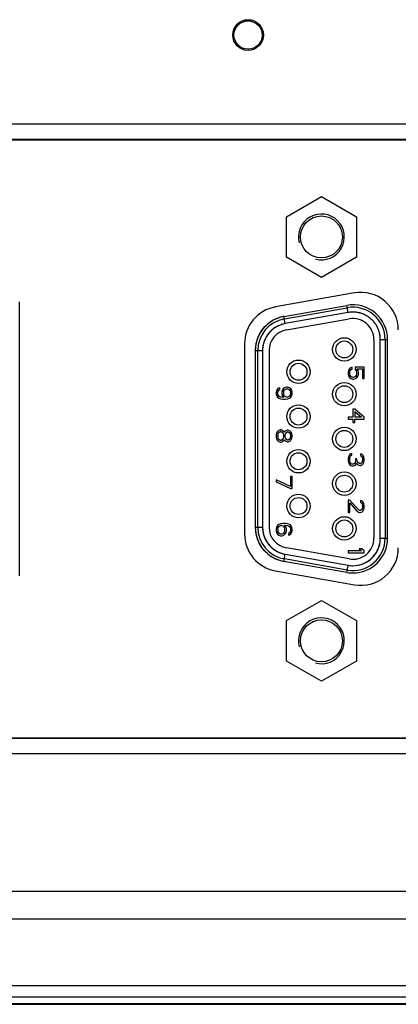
# Model space of a CAD drawing. Header units: millimetres. Extents: x 26 to 1030, y 460 to 962.
# Tile 3 of 15: x 134 to 157, y 522 to 583. Entities that reach past the tile are written whole.
import ezdxf

# ---------------------------------------------------------------- set-up
doc = ezdxf.new("R2010")
doc.units = ezdxf.units.MM
doc.header["$LTSCALE"] = 65.395
doc.layers.add('00_COMPONENTS', color=7, linetype='CONTINUOUS')

msp = doc.modelspace()

# ---------------------------------------------------------------- linework, layer by layer
at = {"layer": '00_COMPONENTS'}
for p, q in [((48.65, 576.95), (181.493, 576.95)), ((96.533, 575.995), (181.493, 575.995)), ((181.493, 575.95), (96.586, 575.95)), ((150.057, 571.2), (152.222, 572.45)), ((152.222, 572.45), (154.387, 571.2)), ((150.057, 568.7), (150.057, 571.2)), ((154.387, 571.2), (154.387, 568.7)), ((152.222, 567.45), (150.057, 568.7)), ((154.387, 568.7), (152.222, 567.45)), ((154.269, 566.482), (149.369, 565.618)), ((133.514, 548.975), (133.514, 565.925)), ((149.898, 565.029), (153.798, 565.717)), ((153.877, 565.274), (153.798, 565.717)), ((149.977, 564.586), (149.898, 565.029)), ((149.924, 564.882), (153.824, 565.569)), ((153.877, 565.274), (149.977, 564.586)), ((149.728, 564.523), (149.724, 564.521)), ((149.728, 564.523), (149.724, 564.522)), ((150.046, 564.192), (153.946, 564.88)), ((148.348, 563.872), (148.351, 563.877)), ((148.348, 563.872), (148.351, 563.877)), ((147.454, 563.336), (147.454, 551.564)), ((155.472, 563.6), (155.472, 551.3)), ((155.872, 563.6), (156.322, 563.6)), ((155.872, 551.3), (155.872, 563.6)), ((156.172, 563.6), (156.172, 551.3)), ((156.322, 551.3), (156.322, 563.6)), ((148.122, 562.912), (148.572, 562.912)), ((148.122, 562.912), (148.122, 551.987)), ((148.272, 551.987), (148.272, 562.912)), ((148.572, 562.912), (148.572, 551.987)), ((148.972, 562.912), (148.972, 551.987)), ((153.893, 561.691), (153.872, 561.587)), ((153.872, 561.587), (153.872, 561.462)), ((153.872, 561.462), (153.893, 561.358)), ((153.957, 561.795), (153.893, 561.691)), ((153.893, 561.358), (153.957, 561.253)), ((154.042, 561.858), (153.957, 561.795)), ((153.978, 561.587), (153.999, 561.67)), ((153.978, 561.462), (153.978, 561.587)), ((153.999, 561.378), (153.978, 561.462)), ((153.999, 561.67), (154.042, 561.733)), ((154.042, 561.316), (153.999, 561.378)), ((154.127, 561.899), (154.042, 561.858)), ((154.042, 561.733), (154.127, 561.774)), ((154.127, 561.774), (154.127, 561.899)), ((154.872, 561.899), (154.319, 561.899)), ((154.319, 561.899), (154.319, 561.753)), ((154.319, 561.753), (154.382, 561.67)), ((154.382, 561.378), (154.34, 561.316)), ((154.382, 561.67), (154.404, 561.587)), ((154.404, 561.462), (154.382, 561.378)), ((154.404, 561.587), (154.404, 561.462)), ((154.425, 561.795), (154.765, 561.795)), ((154.489, 561.691), (154.425, 561.795)), ((154.425, 561.253), (154.489, 561.358)), ((154.51, 561.587), (154.489, 561.691)), ((154.489, 561.358), (154.51, 561.462)), ((154.51, 561.462), (154.51, 561.587)), ((154.765, 561.795), (154.765, 561.191)), ((154.872, 561.191), (154.872, 561.899)), ((153.957, 561.253), (154.042, 561.191)), ((154.106, 561.274), (154.042, 561.316)), ((154.042, 561.191), (154.148, 561.149)), ((154.17, 561.253), (154.106, 561.274)), ((154.148, 561.149), (154.233, 561.149)), ((154.212, 561.253), (154.17, 561.253)), ((154.276, 561.274), (154.212, 561.253)), ((154.233, 561.149), (154.34, 561.191)), ((154.34, 561.316), (154.276, 561.274)), ((154.34, 561.191), (154.425, 561.253)), ((154.765, 561.191), (154.872, 561.191)), ((149.432, 560.427), (149.41, 560.322)), ((149.41, 560.322), (149.41, 560.239)), ((149.41, 560.239), (149.432, 560.135)), ((149.495, 560.531), (149.432, 560.427)), ((149.432, 560.135), (149.495, 560.031)), ((149.58, 560.593), (149.495, 560.531)), ((149.517, 560.343), (149.538, 560.406)), ((149.517, 560.218), (149.517, 560.343)), ((149.538, 560.156), (149.517, 560.218)), ((149.538, 560.406), (149.58, 560.468)), ((149.58, 560.093), (149.538, 560.156)), ((149.644, 560.614), (149.58, 560.593)), ((149.58, 560.468), (149.644, 560.51)), ((149.644, 560.51), (149.644, 560.614)), ((149.793, 560.447), (149.772, 560.343)), ((149.772, 560.343), (149.772, 560.239)), ((149.772, 560.239), (149.793, 560.135)), ((149.857, 560.552), (149.793, 560.447)), ((149.793, 560.135), (149.878, 560.01)), ((149.942, 560.614), (149.857, 560.552)), ((149.878, 560.364), (149.9, 560.427)), ((149.878, 560.364), (149.878, 560.218)), ((149.9, 560.156), (149.878, 560.218)), ((149.9, 560.427), (149.942, 560.489)), ((149.942, 560.093), (149.9, 560.156)), ((150.049, 560.656), (149.942, 560.614)), ((149.942, 560.489), (150.006, 560.531)), ((150.006, 560.531), (150.07, 560.552)), ((150.134, 560.656), (150.049, 560.656)), ((150.112, 560.552), (150.07, 560.552)), ((150.112, 560.552), (150.176, 560.531)), ((150.24, 560.614), (150.134, 560.656)), ((150.176, 560.531), (150.24, 560.489)), ((150.325, 560.552), (150.24, 560.614)), ((150.24, 560.489), (150.283, 560.427)), ((150.283, 560.156), (150.24, 560.093)), ((150.283, 560.427), (150.304, 560.364)), ((150.304, 560.218), (150.283, 560.156)), ((150.304, 560.364), (150.304, 560.218)), ((150.389, 560.447), (150.325, 560.552)), ((150.325, 560.031), (150.389, 560.135)), ((150.41, 560.343), (150.389, 560.447)), ((150.389, 560.135), (150.41, 560.239)), ((150.41, 560.239), (150.41, 560.343)), ((149.495, 560.031), (149.58, 559.968)), ((149.644, 560.052), (149.58, 560.093)), ((149.58, 559.968), (149.687, 559.927)), ((149.708, 560.031), (149.644, 560.052)), ((149.687, 559.927), (149.836, 559.906)), ((149.836, 560.01), (149.708, 560.031)), ((149.878, 560.01), (149.836, 560.01)), ((149.836, 559.906), (149.985, 559.906)), ((150.006, 560.052), (149.942, 560.093)), ((149.985, 559.906), (150.134, 559.927)), ((150.07, 560.031), (150.006, 560.052)), ((150.112, 560.031), (150.07, 560.031)), ((150.176, 560.052), (150.112, 560.031)), ((150.134, 559.927), (150.24, 559.968)), ((150.24, 560.093), (150.176, 560.052)), ((150.24, 559.968), (150.325, 560.031)), ((154.297, 559.299), (154.17, 559.299)), ((154.17, 559.299), (154.17, 558.799)), ((154.872, 558.799), (154.297, 559.299)), ((154.297, 559.153), (154.702, 558.799)), ((154.297, 559.153), (154.297, 558.799)), ((154.17, 558.799), (153.872, 558.799)), ((153.872, 558.799), (153.872, 558.674)), ((153.872, 558.674), (154.17, 558.674)), ((154.17, 558.674), (154.17, 558.466)), ((154.17, 558.466), (154.297, 558.466)), ((154.702, 558.799), (154.297, 558.799)), ((154.297, 558.674), (154.872, 558.674)), ((154.297, 558.466), (154.297, 558.674)), ((154.872, 558.674), (154.872, 558.799)), ((149.432, 557.797), (149.41, 557.693)), ((149.41, 557.693), (149.41, 557.568)), ((149.495, 557.901), (149.432, 557.797)), ((149.559, 557.964), (149.495, 557.901)), ((149.517, 557.672), (149.538, 557.756)), ((149.538, 557.756), (149.58, 557.839)), ((149.666, 558.006), (149.559, 557.964)), ((149.58, 557.839), (149.666, 557.901)), ((149.729, 558.006), (149.666, 558.006)), ((149.729, 557.901), (149.666, 557.901)), ((149.836, 557.964), (149.729, 558.006)), ((149.729, 557.901), (149.815, 557.839)), ((149.815, 557.839), (149.857, 557.756)), ((149.9, 557.881), (149.836, 557.964)), ((149.857, 557.756), (149.878, 557.672)), ((149.921, 557.839), (149.9, 557.881)), ((149.942, 557.881), (149.921, 557.839)), ((150.006, 557.943), (149.942, 557.881)), ((149.963, 557.672), (149.985, 557.756)), ((149.985, 557.756), (150.049, 557.839)), ((150.091, 557.985), (150.006, 557.943)), ((150.049, 557.839), (150.112, 557.881)), ((150.155, 557.985), (150.091, 557.985)), ((150.155, 557.881), (150.112, 557.881)), ((150.261, 557.943), (150.155, 557.985)), ((150.155, 557.881), (150.219, 557.839)), ((150.219, 557.839), (150.283, 557.756)), ((150.325, 557.881), (150.261, 557.943)), ((150.283, 557.756), (150.304, 557.672)), ((150.389, 557.776), (150.325, 557.881)), ((150.41, 557.672), (150.389, 557.776)), ((149.41, 557.568), (149.432, 557.464)), ((149.432, 557.464), (149.495, 557.36)), ((149.495, 557.36), (149.559, 557.297)), ((149.517, 557.672), (149.517, 557.589)), ((149.538, 557.506), (149.517, 557.589)), ((149.58, 557.422), (149.538, 557.506)), ((149.559, 557.297), (149.666, 557.256)), ((149.666, 557.36), (149.58, 557.422)), ((149.729, 557.36), (149.666, 557.36)), ((149.666, 557.256), (149.729, 557.256)), ((149.815, 557.422), (149.729, 557.36)), ((149.729, 557.256), (149.836, 557.297)), ((149.857, 557.506), (149.815, 557.422)), ((149.836, 557.297), (149.9, 557.381)), ((149.878, 557.589), (149.857, 557.506)), ((149.878, 557.672), (149.878, 557.589)), ((149.9, 557.381), (149.921, 557.422)), ((149.921, 557.422), (149.942, 557.381)), ((149.942, 557.381), (150.006, 557.318)), ((149.963, 557.672), (149.963, 557.589)), ((149.985, 557.506), (149.963, 557.589)), ((150.049, 557.422), (149.985, 557.506)), ((150.006, 557.318), (150.091, 557.276)), ((150.112, 557.381), (150.049, 557.422)), ((150.091, 557.276), (150.155, 557.276)), ((150.155, 557.381), (150.112, 557.381)), ((150.219, 557.422), (150.155, 557.381)), ((150.155, 557.276), (150.261, 557.318)), ((150.283, 557.506), (150.219, 557.422)), ((150.261, 557.318), (150.325, 557.381)), ((150.304, 557.589), (150.283, 557.506)), ((150.304, 557.672), (150.304, 557.589)), ((150.325, 557.381), (150.389, 557.485)), ((150.389, 557.485), (150.41, 557.589)), ((150.41, 557.589), (150.41, 557.672)), ((153.978, 556.479), (153.936, 556.416)), ((154.042, 556.52), (153.978, 556.479)), ((154.106, 556.541), (154.042, 556.52)), ((154.106, 556.437), (154.106, 556.541)), ((154.723, 556.499), (154.638, 556.52)), ((154.638, 556.52), (154.638, 556.416)), ((154.808, 556.416), (154.723, 556.499)), ((153.893, 556.333), (153.872, 556.249)), ((153.872, 556.249), (153.872, 556.083)), ((153.872, 556.083), (153.893, 555.999)), ((153.936, 556.416), (153.893, 556.333)), ((153.893, 555.999), (153.936, 555.916)), ((153.936, 555.916), (153.978, 555.854)), ((153.978, 556.229), (153.999, 556.333)), ((153.978, 556.104), (153.978, 556.229)), ((153.999, 555.999), (153.978, 556.104)), ((153.999, 556.333), (154.021, 556.374)), ((154.021, 555.958), (153.999, 555.999)), ((154.021, 556.374), (154.063, 556.416)), ((154.063, 555.916), (154.021, 555.958)), ((154.063, 556.416), (154.106, 556.437)), ((154.106, 555.895), (154.063, 555.916)), ((154.191, 555.895), (154.106, 555.895)), ((154.276, 555.937), (154.191, 555.895)), ((154.319, 555.999), (154.276, 555.937)), ((154.34, 556.124), (154.319, 555.999)), ((154.425, 556.208), (154.34, 556.208)), ((154.34, 556.208), (154.34, 556.124)), ((154.34, 555.854), (154.382, 555.958)), ((154.382, 555.958), (154.446, 555.874)), ((154.425, 556.124), (154.425, 556.208)), ((154.468, 555.999), (154.425, 556.124)), ((154.446, 555.874), (154.51, 555.833)), ((154.51, 555.958), (154.468, 555.999)), ((154.595, 555.916), (154.51, 555.958)), ((154.638, 555.916), (154.595, 555.916)), ((154.638, 556.416), (154.702, 556.374)), ((154.702, 555.958), (154.638, 555.916)), ((154.702, 556.374), (154.744, 556.312)), ((154.744, 556.02), (154.702, 555.958)), ((154.723, 555.833), (154.808, 555.916)), ((154.744, 556.312), (154.765, 556.208)), ((154.765, 556.124), (154.744, 556.02)), ((154.765, 556.208), (154.765, 556.124)), ((154.85, 556.333), (154.808, 556.416)), ((154.808, 555.916), (154.85, 555.999)), ((154.872, 556.187), (154.85, 556.333)), ((154.85, 555.999), (154.872, 556.145)), ((154.872, 556.145), (154.872, 556.187)), ((153.978, 555.854), (154.042, 555.812)), ((154.042, 555.812), (154.106, 555.791)), ((154.106, 555.791), (154.191, 555.791)), ((154.191, 555.791), (154.276, 555.812)), ((154.276, 555.812), (154.34, 555.854)), ((154.51, 555.833), (154.595, 555.812)), ((154.595, 555.812), (154.638, 555.812)), ((154.638, 555.812), (154.723, 555.833)), ((150.304, 554.499), (149.41, 554.916)), ((149.41, 554.916), (149.41, 554.791)), ((149.41, 554.791), (150.304, 554.374)), ((150.41, 555.124), (150.304, 555.124)), ((150.304, 555.124), (150.304, 554.499)), ((150.41, 554.374), (150.41, 555.124)), ((150.304, 554.374), (150.41, 554.374)), ((153.978, 553.65), (153.872, 553.65)), ((153.872, 553.65), (153.872, 552.9)), ((154.51, 553.066), (153.978, 553.65)), ((153.978, 553.483), (154.446, 552.962)), ((153.978, 552.9), (153.978, 553.483)), ((154.723, 553.608), (154.638, 553.629)), ((154.638, 553.629), (154.638, 553.525)), ((154.638, 553.525), (154.702, 553.483)), ((154.702, 553.483), (154.744, 553.421)), ((154.808, 553.525), (154.723, 553.608)), ((154.85, 553.441), (154.808, 553.525)), ((154.872, 553.296), (154.85, 553.441)), ((153.872, 552.9), (153.978, 552.9)), ((154.446, 552.962), (154.51, 552.921)), ((154.595, 553.025), (154.51, 553.066)), ((154.51, 552.921), (154.595, 552.9)), ((154.638, 553.025), (154.595, 553.025)), ((154.595, 552.9), (154.638, 552.9)), ((154.702, 553.066), (154.638, 553.025)), ((154.638, 552.9), (154.723, 552.921)), ((154.744, 553.129), (154.702, 553.066)), ((154.723, 552.921), (154.808, 553.004)), ((154.744, 553.421), (154.765, 553.316)), ((154.765, 553.233), (154.744, 553.129)), ((154.765, 553.316), (154.765, 553.233)), ((154.808, 553.004), (154.85, 553.087)), ((154.85, 553.087), (154.872, 553.212)), ((154.872, 553.212), (154.872, 553.296)), ((148.122, 551.987), (148.572, 551.987)), ((149.432, 551.976), (149.41, 551.872)), ((149.41, 551.872), (149.41, 551.768)), ((149.41, 551.768), (149.432, 551.664)), ((149.495, 552.08), (149.432, 551.976)), ((149.432, 551.664), (149.495, 551.559)), ((149.58, 552.143), (149.495, 552.08)), ((149.517, 551.893), (149.538, 551.955)), ((149.517, 551.893), (149.517, 551.747)), ((149.538, 551.684), (149.517, 551.747)), ((149.538, 551.955), (149.58, 552.018)), ((149.58, 551.622), (149.538, 551.684)), ((149.687, 552.184), (149.58, 552.143)), ((149.58, 552.018), (149.644, 552.059)), ((149.644, 551.58), (149.58, 551.622)), ((149.644, 552.059), (149.708, 552.08)), ((149.836, 552.205), (149.687, 552.184)), ((149.772, 552.08), (149.708, 552.08)), ((149.772, 552.08), (149.836, 552.059)), ((149.985, 552.205), (149.836, 552.205)), ((149.836, 552.059), (149.878, 552.018)), ((149.878, 551.622), (149.836, 551.58)), ((149.878, 552.018), (149.921, 551.955)), ((149.921, 551.684), (149.878, 551.622)), ((149.921, 551.955), (149.942, 551.893)), ((149.942, 551.747), (149.921, 551.684)), ((149.942, 552.101), (149.985, 552.101)), ((150.027, 551.976), (149.942, 552.101)), ((149.942, 551.893), (149.942, 551.747)), ((149.963, 551.559), (150.027, 551.664)), ((150.134, 552.184), (149.985, 552.205)), ((149.985, 552.101), (150.112, 552.08)), ((150.049, 551.872), (150.027, 551.976)), ((150.027, 551.664), (150.049, 551.768)), ((150.049, 551.768), (150.049, 551.872)), ((150.112, 552.08), (150.176, 552.059)), ((150.24, 552.143), (150.134, 552.184)), ((150.176, 552.059), (150.24, 552.018)), ((150.24, 551.643), (150.176, 551.601)), ((150.176, 551.601), (150.176, 551.497)), ((150.325, 552.08), (150.24, 552.143)), ((150.24, 552.018), (150.283, 551.955)), ((150.283, 551.705), (150.24, 551.643)), ((150.283, 551.955), (150.304, 551.893)), ((150.304, 551.768), (150.283, 551.705)), ((150.304, 551.893), (150.304, 551.768)), ((150.389, 551.976), (150.325, 552.08)), ((150.325, 551.58), (150.389, 551.684)), ((150.41, 551.872), (150.389, 551.976)), ((150.389, 551.684), (150.41, 551.789)), ((150.41, 551.789), (150.41, 551.872)), ((149.495, 551.559), (149.58, 551.497)), ((149.58, 551.497), (149.687, 551.455)), ((149.708, 551.559), (149.644, 551.58)), ((149.687, 551.455), (149.793, 551.455)), ((149.772, 551.559), (149.708, 551.559)), ((149.836, 551.58), (149.772, 551.559)), ((149.793, 551.455), (149.9, 551.497)), ((149.9, 551.497), (149.963, 551.559)), ((150.176, 551.497), (150.24, 551.518)), ((150.24, 551.518), (150.325, 551.58)), ((155.872, 551.3), (156.322, 551.3)), ((153.946, 550.019), (150.046, 550.707)), ((154.702, 550.525), (153.872, 550.525)), ((153.872, 550.525), (153.872, 550.4)), ((153.872, 550.4), (154.872, 550.4)), ((154.723, 550.65), (154.553, 550.65)), ((154.553, 550.65), (154.702, 550.525)), ((154.872, 550.525), (154.723, 550.65)), ((154.872, 550.4), (154.872, 550.525)), ((148.992, 550.26), (148.988, 550.263)), ((148.992, 550.26), (148.988, 550.263)), ((149.624, 549.937), (149.619, 549.939)), ((149.624, 549.937), (149.619, 549.939)), ((149.898, 549.87), (149.977, 550.313)), ((153.798, 549.182), (149.898, 549.87)), ((153.824, 549.33), (149.924, 550.018)), ((149.977, 550.313), (153.877, 549.626)), ((149.369, 549.281), (154.269, 548.417)), ((153.798, 549.182), (153.877, 549.626)), ((150.057, 546.2), (152.222, 547.45)), ((152.222, 547.45), (154.387, 546.2)), ((150.057, 543.7), (150.057, 546.2)), ((154.387, 546.2), (154.387, 543.7)), ((152.222, 542.45), (150.057, 543.7)), ((154.387, 543.7), (152.222, 542.45)), ((97.422, 538.95), (181.493, 538.95)), ((181.493, 538.904), (97.422, 538.904)), ((181.493, 537.95), (97.422, 537.95)), ((45.496, 529.444), (196.148, 529.444)), ((45.496, 527.747), (196.148, 527.747)), ((194.707, 523.599), (46.936, 523.599)), ((199.82, 522.471), (41.823, 522.471)), ((42.064, 522.45), (199.579, 522.45)), ((194.707, 522.899), (46.936, 522.899))]:
    msp.add_line(p, q, dxfattribs=at)
for centre, radius in [((147.672, 582.45), 0.95), ((147.672, 582.45), 0.874), ((152.222, 569.95), 1.3), ((153.642, 562.99), 0.725), ((153.642, 562.99), 0.525), ((150.802, 561.605), 0.725), ((150.802, 561.605), 0.525), ((153.642, 560.22), 0.725), ((153.642, 560.22), 0.525), ((150.802, 558.835), 0.725), ((150.802, 558.835), 0.525), ((153.642, 557.45), 0.725), ((153.642, 557.45), 0.525), ((150.802, 556.065), 0.725), ((150.802, 556.065), 0.525), ((153.642, 554.68), 0.725), ((153.642, 554.68), 0.525), ((150.802, 553.295), 0.725), ((150.802, 553.295), 0.525), ((153.642, 551.91), 0.725), ((153.642, 551.91), 0.525), ((152.222, 544.95), 1.3)]:
    msp.add_circle(centre, radius, dxfattribs=at)
for centre, radius, start, end in [((152.222, 569.95), 1.42, 255, 195), ((154.672, 564.2), 2.317, 0, 100), ((149.772, 563.336), 2.317, 100, 180), ((154.172, 563.6), 2.15, 0, 100), ((150.272, 562.912), 2.15, 100, 120), ((150.262, 562.95), 2.111, 99.91138, 103.3705), ((154.172, 563.6), 2, 0, 100), ((154.162, 563.725), 1.575, 96.90359, 100.45064), ((154.173, 563.617), 1.683, 96.81391, 100.13276), ((154.173, 563.611), 1.689, 95.0399, 96.81526), ((154.166, 563.692), 1.608, 95.0445, 96.90961), ((154.168, 563.672), 1.629, 93.25514, 95.04476), ((154.174, 563.61), 1.69, 93.31572, 95.04005), ((154.173, 563.612), 1.688, 91.31889, 93.31593), ((154.169, 563.653), 1.648, 91.20888, 93.2548), ((154.173, 563.617), 1.683, 88.30172, 91.31895), ((154.17, 563.632), 1.668, 88.16176, 91.2073), ((154.169, 563.62), 1.68, 87.21266, 88.16437), ((154.173, 563.621), 1.679, 87.34863, 88.30076), ((154.167, 563.591), 1.71, 79.28619, 87.18989), ((154.174, 563.626), 1.674, 79.2693, 87.34425), ((154.162, 563.562), 1.739, 75.49377, 79.2964), ((154.173, 563.626), 1.674, 75.31357, 79.26393), ((154.174, 563.631), 1.669, 74.98407, 75.312), ((154.16, 563.555), 1.746, 75.26898, 75.49612), ((154.16, 563.555), 1.746, 75.02125, 75.26901), ((154.175, 563.631), 1.669, 74.81489, 74.98406), ((154.163, 563.566), 1.735, 71.40722, 75.02494), ((154.178, 563.61), 1.688, 71.38639, 75.10362), ((154.168, 563.581), 1.719, 70.81881, 71.40274), ((154.176, 563.605), 1.694, 70.7957, 71.38837), ((154.175, 563.603), 1.695, 67.08234, 70.79546), ((154.174, 563.597), 1.701, 67.12415, 70.82422), ((154.176, 563.606), 1.693, 66.83063, 67.08164), ((154.181, 563.615), 1.683, 66.86511, 67.11768), ((154.178, 563.61), 1.689, 63.08143, 66.83192), ((154.19, 563.633), 1.662, 63.06223, 66.87212), ((154.181, 563.616), 1.682, 62.15323, 63.07926), ((154.2, 563.654), 1.64, 62.10449, 63.05406), ((154.177, 563.614), 1.685, 54.32934, 62.07002), ((154.185, 563.623), 1.674, 54.35566, 62.15), ((150.272, 562.912), 2.15, 120, 180), ((150.272, 562.912), 2, 100, 180), ((150.272, 562.912), 1.7, 100, 160), ((150.273, 562.911), 2.151, 122.09076, 122.79258), ((150.275, 562.909), 2.154, 119.14154, 122.0903), ((150.275, 562.909), 2.154, 118.80829, 119.14155), ((150.273, 562.912), 2.151, 107.89262, 118.80354), ((150.275, 562.908), 1.705, 117.82883, 122.11648), ((150.273, 562.912), 1.701, 117.52564, 117.82701), ((150.27, 562.917), 1.695, 113.58365, 117.52732), ((150.267, 562.923), 1.688, 112.87175, 113.58082), ((150.27, 562.917), 1.694, 108.80183, 112.86949), ((150.269, 562.922), 2.14, 107.27211, 107.87255), ((150.267, 562.927), 2.134, 103.99367, 107.27337), ((150.27, 562.917), 1.695, 104.51698, 108.65124), ((150.265, 562.936), 2.125, 103.36719, 103.99181), ((150.268, 562.923), 1.689, 104.25202, 104.51476), ((150.266, 562.934), 1.678, 99.92883, 104.25657), ((154.172, 563.6), 1.3, 0, 100), ((154.156, 563.583), 1.723, 53.87757, 54.35493), ((154.184, 563.622), 1.675, 53.85865, 54.3497), ((154.145, 563.568), 1.741, 49.99565, 53.87168), ((154.184, 563.623), 1.674, 49.82841, 53.8592), ((154.145, 563.568), 1.741, 46.28084, 50.005), ((154.182, 563.607), 1.688, 46.26269, 50.10334), ((154.177, 563.602), 1.694, 45.55239, 46.26475), ((154.158, 563.581), 1.723, 45.57519, 46.27559), ((154.172, 563.596), 1.703, 41.72793, 45.58137), ((154.177, 563.602), 1.695, 41.6821, 45.55232), ((154.182, 563.606), 1.688, 37.94378, 41.68244), ((154.201, 563.621), 1.664, 37.93443, 41.72752), ((154.188, 563.611), 1.681, 37.00297, 37.94158), ((154.219, 563.636), 1.641, 36.96477, 37.92631), ((154.185, 563.611), 1.683, 29.13137, 36.93237), ((154.194, 563.615), 1.674, 29.15325, 36.99914), ((154.156, 563.594), 1.717, 28.71574, 29.15463), ((154.192, 563.615), 1.675, 28.69791, 29.1477), ((154.143, 563.588), 1.731, 24.96706, 28.71123), ((154.193, 563.615), 1.674, 24.82743, 28.69849), ((150.279, 562.908), 2.158, 153.46216, 157.11011), ((150.279, 562.908), 2.158, 150.02225, 153.32664), ((150.275, 562.91), 2.154, 149.56568, 150.02139), ((150.282, 562.907), 1.711, 148.82258, 149.11041), ((150.278, 562.909), 1.707, 144.91488, 148.82388), ((150.273, 562.913), 1.7, 144.27814, 144.9125), ((150.264, 562.919), 1.69, 140.07958, 144.2816), ((150.256, 562.926), 1.679, 139.8253, 140.07461), ((150.272, 562.912), 1.3, 100, 180), ((150.263, 562.92), 1.689, 135.94104, 139.82157), ((150.27, 562.914), 1.697, 134.96122, 135.94351), ((150.274, 562.91), 1.703, 131.52131, 134.95987), ((150.275, 562.908), 1.705, 131.06116, 131.52201), ((150.275, 562.908), 1.706, 126.61481, 131.06116), ((150.275, 562.907), 1.706, 122.11633, 126.61198), ((154.134, 563.583), 1.741, 24.80391, 24.97063), ((154.189, 563.605), 1.682, 24.71243, 25.09709), ((154.134, 563.583), 1.741, 24.59926, 24.80392), ((154.139, 563.585), 1.736, 20.91163, 24.60104), ((154.182, 563.601), 1.69, 20.92104, 24.7098), ((154.147, 563.588), 1.727, 20.49338, 20.90892), ((154.178, 563.6), 1.695, 20.49902, 20.92265), ((154.164, 563.595), 1.709, 12.83175, 20.50488), ((154.179, 563.6), 1.693, 12.75439, 20.49916), ((154.189, 563.603), 1.683, 11.76191, 12.74551), ((154.19, 563.601), 1.682, 11.82759, 12.81181), ((154.195, 563.604), 1.677, 8.70994, 11.76296), ((154.198, 563.603), 1.674, 8.76991, 11.82924), ((154.2, 563.605), 1.672, 7.12431, 8.70791), ((154.211, 563.605), 1.661, 7.17348, 8.76831), ((154.194, 563.604), 1.678, 4.7714, 7.12384), ((154.227, 563.607), 1.645, 4.77602, 7.17491), ((150.256, 562.914), 2.134, 172.66818, 176.00758), ((150.261, 562.913), 2.139, 172.31326, 172.66943), ((150.262, 562.913), 2.14, 169.9916, 172.31314), ((150.261, 562.913), 2.139, 168.9938, 169.99156), ((150.259, 562.914), 2.137, 168.42451, 168.99373), ((150.266, 562.912), 2.145, 164.98069, 168.42256), ((150.272, 562.911), 2.15, 164.67107, 164.98187), ((150.278, 562.909), 2.157, 157.38234, 164.66636), ((150.275, 562.91), 2.154, 157.11122, 157.37969), ((150.272, 562.912), 1.7, 160, 180), ((150.267, 562.912), 1.695, 162.36822, 171.04947), ((150.279, 562.908), 1.709, 158.21358, 162.36591), ((150.282, 562.907), 1.711, 157.88849, 158.21449), ((150.282, 562.907), 1.712, 157.67105, 157.88849), ((150.285, 562.905), 1.715, 149.1164, 157.66512), ((154.192, 563.604), 1.68, 3.28369, 4.77179), ((154.245, 563.608), 1.627, 3.23807, 4.77458), ((154.194, 563.604), 1.678, 359.85399, 3.28447), ((154.272, 563.61), 1.6, 359.64642, 3.24404), ((150.233, 562.915), 2.111, 176.44911, 180.08968), ((150.247, 562.915), 2.125, 176.00951, 176.45272), ((150.224, 562.916), 1.652, 176.04466, 180.14789), ((150.241, 562.915), 1.669, 175.39446, 176.05051), ((150.252, 562.914), 1.68, 171.62668, 175.39115), ((150.259, 562.913), 1.687, 171.06191, 171.62907), ((150.272, 551.987), 2.15, 180, 200), ((150.232, 551.984), 2.111, 179.91137, 183.3705), ((150.247, 551.985), 2.125, 183.36719, 183.99181), ((150.256, 551.986), 2.134, 183.99367, 187.27336), ((150.262, 551.986), 2.14, 187.27211, 187.87255), ((150.272, 551.988), 2.151, 187.89262, 198.80354), ((150.272, 551.987), 2, 180, 260), ((150.231, 551.984), 1.659, 179.8689, 184.13613), ((150.272, 551.987), 1.7, 180, 240), ((150.246, 551.984), 1.674, 184.13032, 184.58534), ((150.255, 551.985), 1.684, 184.58859, 188.55169), ((150.261, 551.986), 1.689, 188.54958, 188.79126), ((150.261, 551.986), 1.689, 188.79126, 188.97071), ((150.262, 551.986), 1.69, 188.97076, 190.01289), ((150.261, 551.986), 1.69, 190.01268, 192.8548), ((150.259, 551.986), 1.687, 192.85545, 193.58461), ((150.272, 551.987), 1.3, 180, 260), ((149.772, 551.564), 2.317, 180, 260), ((150.275, 551.99), 2.154, 198.80829, 200.02504), ((150.275, 551.989), 2.153, 200.02497, 202.09054), ((150.272, 551.987), 2.15, 200, 260), ((150.268, 551.988), 1.696, 193.58793, 197.57082), ((150.274, 551.99), 1.703, 197.56868, 197.76174), ((150.283, 551.993), 1.712, 197.77175, 210.86027), ((150.281, 551.992), 1.71, 210.86111, 211.03089), ((150.281, 551.992), 1.71, 211.03088, 211.35389), ((150.277, 551.99), 1.706, 211.35263, 215.00383), ((150.271, 551.985), 1.698, 215.0059, 215.87292), ((150.263, 551.979), 1.688, 215.86984, 219.80379), ((154.172, 551.3), 2, 260, 0), ((154.172, 551.3), 1.3, 260, 360), ((154.172, 551.3), 2.15, 270, 360), ((154.197, 551.296), 1.676, 348.08893, 351.23454), ((154.145, 551.3), 1.727, 348.90784, 351.38907), ((154.146, 551.299), 1.726, 351.38906, 352.34702), ((154.205, 551.295), 1.667, 351.2367, 351.65289), ((154.208, 551.295), 1.664, 351.65284, 352.22969), ((154.145, 551.3), 1.727, 352.34774, 355.29239), ((154.22, 551.293), 1.652, 352.22645, 355.30541), ((154.144, 551.3), 1.728, 355.29226, 356.38759), ((154.238, 551.291), 1.634, 355.30869, 356.46732), ((154.143, 551.3), 1.729, 356.38766, 0.00078), ((154.263, 551.29), 1.609, 356.46019, 0.3424), ((150.254, 551.972), 1.676, 219.80818, 220.05342), ((150.262, 551.979), 1.687, 220.05837, 224.23439), ((150.27, 551.987), 1.698, 224.23094, 224.95374), ((150.275, 551.992), 1.705, 224.95594, 228.7243), ((150.277, 551.995), 1.709, 228.72304, 229.15102), ((150.28, 551.998), 1.713, 229.15685, 237.5932), ((150.278, 551.995), 1.71, 237.59882, 237.88714), ((150.278, 551.995), 1.71, 237.88713, 238.32004), ((150.276, 551.993), 1.707, 238.31916, 242.36802), ((150.272, 551.987), 1.7, 240, 260), ((150.271, 551.982), 1.695, 242.36764, 246.79415), ((150.268, 551.976), 1.689, 246.79927, 251.03948), ((150.268, 551.974), 1.687, 251.03995, 251.71115), ((154.172, 551.3), 1.7, 270, 348.72918), ((154.672, 550.7), 2.317, 260, 0), ((154.191, 551.297), 1.681, 347.40626, 348.0905), ((150.274, 551.991), 2.154, 229.56568, 230.02139), ((150.277, 551.994), 2.158, 230.02225, 233.32664), ((150.277, 551.994), 2.158, 233.46215, 237.11011), ((150.275, 551.99), 2.154, 237.11122, 237.37968), ((150.276, 551.993), 2.157, 237.38234, 244.66637), ((150.273, 551.987), 2.15, 244.67107, 244.98187), ((150.271, 551.982), 2.145, 244.98069, 248.42256), ((150.268, 551.975), 2.137, 248.42451, 248.99373), ((150.269, 551.978), 2.14, 248.99429, 252.31314), ((150.269, 551.977), 2.139, 252.45576, 252.66944), ((150.267, 551.972), 2.134, 252.66818, 256.00758), ((150.266, 551.968), 1.68, 251.70905, 255.34514), ((150.265, 551.963), 2.125, 256.00951, 256.45273), ((150.262, 551.95), 2.111, 256.44911, 260.08968), ((150.263, 551.958), 1.669, 255.34805, 256.09405), ((150.259, 551.942), 1.653, 256.08846, 260.15805), ((154.172, 551.3), 2.15, 260, 270), ((152.222, 544.95), 1.42, 255, 195)]:
    msp.add_arc(centre, radius, start, end, dxfattribs=at)
for points, knots in [([(148.418, 564.001), (148.503, 564.145), (148.707, 564.415), (148.968, 564.629), (149.108, 564.72)], [0, 0, 0, 0, 0.499997, 1, 1, 1, 1]), ([(148.877, 550.351), (148.747, 550.462), (148.511, 550.717), (148.344, 551.021), (148.279, 551.18)], [0, 0, 0, 0, 0.499998, 1, 1, 1, 1]), ([(154.172, 549.599), (154.362, 549.6), (154.747, 549.664), (155.256, 549.948), (155.643, 550.384), (155.79, 550.745), (155.832, 550.931)], [0, 0, 0, 0, 0.25004, 0.500007, 0.749975, 1, 1, 1, 1])]:
    msp.add_open_spline(points, degree=3, knots=knots, dxfattribs=at)
msp.add_open_spline([(153.877, 549.626), (153.974, 549.608), (154.073, 549.599), (154.172, 549.599)], degree=3, dxfattribs=at)

doc.saveas('drawing.dxf')
